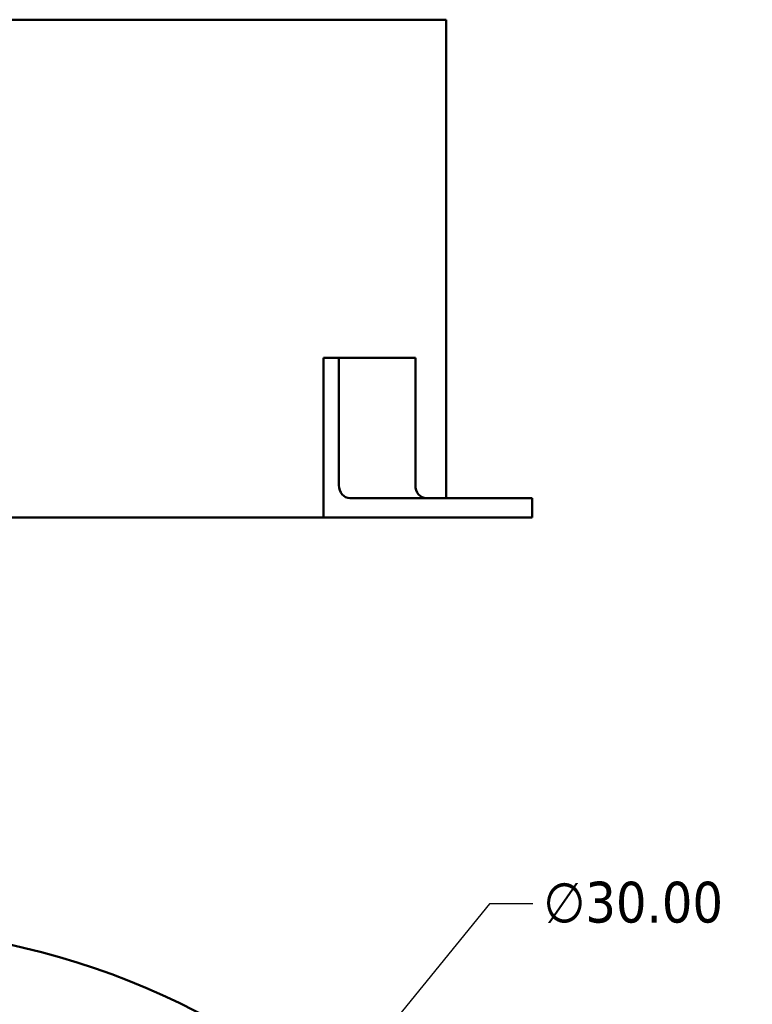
# Model space of a CAD drawing. Header units: inches. Extents: x 1 to 226, y 4 to 143.
# Tile 35 of 81: x 59 to 73, y 43 to 63. Entities that reach past the tile are written whole.
import ezdxf

# ---------------------------------------------------------------- set-up
doc = ezdxf.new("R2010")
doc.units = ezdxf.units.IN
doc.header["$LTSCALE"] = 6.666667
doc.header["$MEASUREMENT"] = 0
doc.layers.add('Dimension (ANSI)', color=7, linetype='Continuous', lineweight=25)
doc.layers.add('Visible (ANSI)', color=7, linetype='Continuous', lineweight=50)
doc.styles.add('Note Text (ANSI)', font='tahoma.ttf')
doc.dimstyles.new('Default (ANSI)', dxfattribs={"dimscale": 6.666667, "dimtxt": 0.12, "dimasz": 0.098425, "dimexe": 0.125, "dimexo": 0.0625, "dimgap": 0.031496, "dimtad": 0, "dimtih": 1, "dimtoh": 1, "dimrnd": 1e-08, "dimzin": 4, "dimdsep": 46, "dimtxsty": 'Note Text (ANSI)', "dimcen": 0.09, "dimdle": 0.393701, "dimclrd": 256, "dimclre": 256, "dimclrt": 256, "dimadec": 0, "dimazin": 1, "dimtfac": 1, "dimtofl": 0, "dimtmove": 0, "dimatfit": 3, "dimfxl": 1, "dimtolj": 1, "dimtzin": 4, "dimlwd": -1, "dimlwe": -1, "dimarcsym": 0})

# ---------------------------------------------------------------- blocks, each defined once
blk = doc.blocks.new('*D10')
at = {"layer": 'Defpoints', "color": 0, "transparency": 16777216}
for p in [(65.172, 41.612), (46.222, 18.355)]:
    blk.add_point(p, dxfattribs=at)
at = {"layer": 'Dimension (ANSI)', "transparency": 16777216}
for p, q in [((68.297, 45.447), (65.587, 42.121)), ((69.142, 45.447), (68.297, 45.447)), ((55.697, 29.384), (55.697, 30.584)), ((55.097, 29.984), (56.297, 29.984))]:
    blk.add_line(p, q, dxfattribs=at)
blk.add_solid([(65.502, 42.19), (65.671, 42.052), (65.172, 41.612)], dxfattribs=at)
at = {"layer": 'Dimension (ANSI)', "transparency": 16777216, "insert": (69.352, 45.878), "char_height": 0.8, "attachment_point": 1, "style": 'Note Text (ANSI)'}
blk.add_mtext('\\A1;∅30.00', dxfattribs=at)

msp = doc.modelspace()

# ---------------------------------------------------------------- linework, layer by layer
at = {"layer": 'Visible (ANSI)'}
for p, q in [((67.4471, 62.7893), (43.9471, 62.7893)), ((67.4471, 53.4046), (67.4471, 62.7893)), ((65.0397, 53.0246), (65.0397, 56.1546)), ((65.3394, 56.1546), (65.0397, 56.1546)), ((65.3394, 53.6546), (65.3394, 56.1546)), ((66.8394, 56.1546), (65.3394, 56.1546)), ((66.8394, 56.1546), (66.8394, 53.6546)), ((67.5045, 53.4046), (65.5559, 53.4046)), ((67.5045, 53.4046), (67.846, 53.4046)), ((69.096, 53.4046), (67.846, 53.4046)), ((69.096, 53.4046), (69.1295, 53.4046)), ((69.1295, 53.4046), (69.1295, 53.0246)), ((46.3546, 53.0246), (65.0397, 53.0246)), ((65.0397, 53.0246), (67.5045, 53.0246)), ((67.846, 53.0246), (67.5045, 53.0246)), ((69.096, 53.0246), (67.846, 53.0246)), ((69.1295, 53.0246), (69.096, 53.0246))]:
    msp.add_line(p, q, dxfattribs=at)
msp.add_arc((55.6971, 29.9837), 15, 99.32087, 95.15123, dxfattribs=at)
for centre in [(65.5559, 53.6546), (67.0559, 53.6546)]:
    msp.add_ellipse(centre, major_axis=(0, -0.25), ratio=0.8660254, start_param=4.712389, end_param=6.2831853, dxfattribs=at)

# ---------------------------------------------------------------- dimensions: what is measured, and where the dimension line sits
at = {"layer": 'Dimension (ANSI)'}
dim = msp.add_diameter_dim_2p(p1=(46.2222, 18.3551), p2=(65.1721, 41.6124), dimstyle='Default (ANSI)', override={"dimgap": 0.031496, "dimdec": 2, "dimlfac": 1, "dimtol": 0, "dimlim": 0, "dimtp": 0, "dimtm": 0, "dimtdec": 2}, dxfattribs=at)
dim.commit()
dim.dimension.update_dxf_attribs({"geometry": '*D10', "text_midpoint": (71.1097, 45.4473), "dimtype": 163})

doc.saveas('drawing.dxf')
